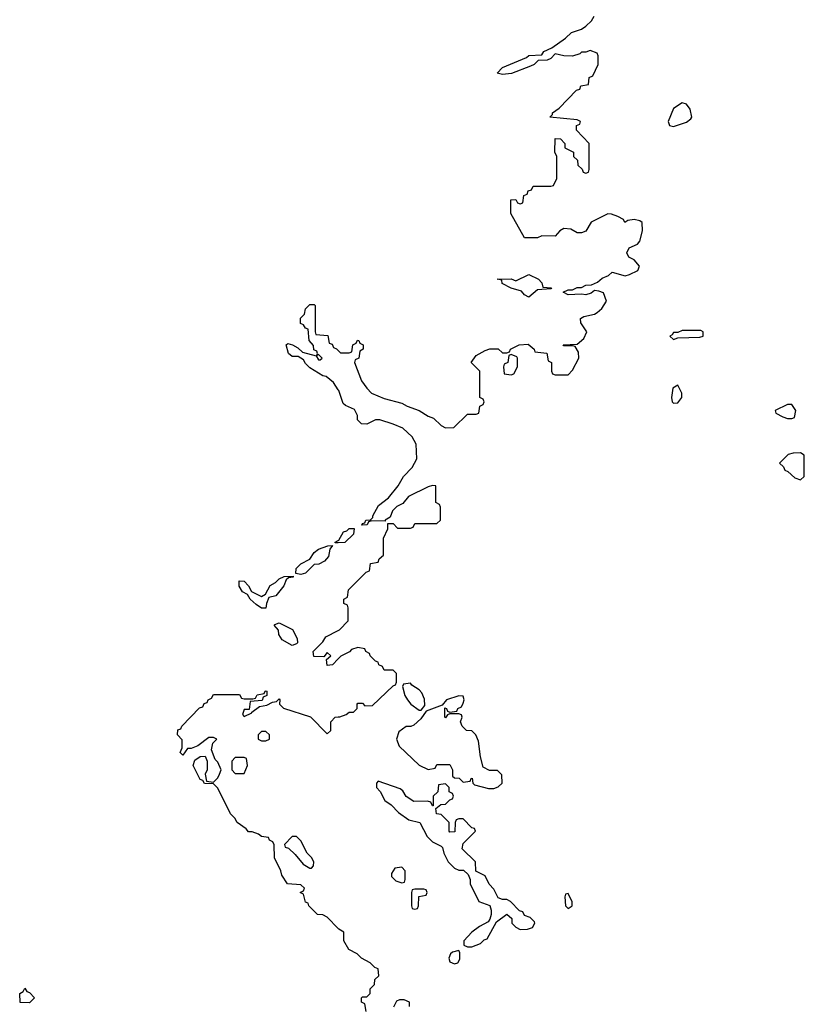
# Model space of a CAD drawing. Header units: inches. Extents: x 2221774 to 2440637, y 201306 to 357559.
# Tile 126 of 245: x 2308546 to 2312127, y 323720 to 328214. Entities that reach past the tile are written whole.
import ezdxf

# ---------------------------------------------------------------- set-up
doc = ezdxf.new("R2010")
doc.units = ezdxf.units.IN
doc.header["$MEASUREMENT"] = 0
doc.layers.add('C3302', color=7, linetype='Continuous')
doc.layers.add('C3312', color=7, linetype='Continuous')

msp = doc.modelspace()

# ---------------------------------------------------------------- linework, layer by layer
at = {"layer": 'C3302', "color": 5, "elevation": 60}
for points in [[(2310000, 326525), (2309978, 326558), (2309945.2, 326585.2), (2309930, 326589.2), (2309870, 326626), (2309850, 326645.2), (2309842, 326662), (2309816.5, 326676.5), (2309790, 326677), (2309772.7, 326690), (2309762, 326730), (2309770, 326736), (2309790.6, 326730.6), (2309816.3, 326716.3), (2309836.9, 326696.9), (2309899.6, 326679.6), (2309910, 326662), (2309918, 326662), (2309926, 326670), (2309910, 326686), (2309902, 326682), (2309906, 326690), (2309902, 326702), (2309888, 326708), (2309887.3, 326727.3), (2309868, 326750), (2309862, 326802), (2309850, 326806), (2309842, 326822), (2309828.4, 326828.4), (2309828.4, 326851.6), (2309846, 326870), (2309850, 326894), (2309870, 326914), (2309890, 326914), (2309894, 326910), (2309894, 326790), (2309898, 326778), (2309952.7, 326772.7), (2309958, 326738), (2309972.7, 326732.7), (2309978, 326718), (2309992.7, 326712.7), (2310000, 326704.8)], [(2310000, 325826.6), (2309986, 325826), (2309986, 325830), (2310000, 325837)], [(2310000, 325296.6), (2309974, 325270), (2309950, 325266), (2309946, 325294), (2309966, 325310), (2309950, 325326), (2309934, 325306), (2309888, 325308), (2309886, 325330), (2309930, 325374), (2309943.1, 325396.9), (2310000, 325426.8)], [(2310000, 324066.4), (2309950, 324118), (2309930, 324128), (2309906, 324130), (2309866, 324170), (2309862, 324182), (2309850, 324186), (2309842, 324222), (2309826, 324230), (2309842, 324238), (2309846, 324250), (2309830, 324266), (2309768, 324270), (2309742, 324310), (2309738, 324330), (2309708.9, 324388.9), (2309707.3, 324447.3), (2309702, 324462), (2309686, 324470), (2309682, 324482), (2309650, 324486), (2309636.4, 324496.4), (2309607.3, 324507.3), (2309590, 324508), (2309580.4, 324520.4), (2309538, 324550), (2309528, 324570), (2309508, 324590), (2309450, 324706), (2309430, 324726), (2309390, 324728), (2309382, 324742), (2309370, 324746), (2309338, 324810), (2309345.6, 324834.4), (2309370, 324851.3), (2309392, 324852), (2309402, 324830), (2309402, 324790), (2309392, 324770), (2309398, 324738), (2309430, 324734), (2309450, 324754), (2309458, 324770), (2309466, 324790), (2309450, 324826), (2309438, 324838), (2309422, 324882), (2309428, 324912), (2309446, 324930), (2309430, 324938), (2309410, 324938), (2309359.8, 324900.2), (2309328, 324888), (2309312, 324888), (2309290, 324858), (2309278, 324870), (2309288, 324890), (2309287.3, 324927.3), (2309266, 324950), (2309267.3, 324972.7), (2309282, 324978), (2309286, 324990), (2309367.3, 325072.7), (2309382, 325078), (2309387.3, 325092.7), (2309402, 325098), (2309406, 325110), (2309422, 325118), (2309430, 325134), (2309550, 325134), (2309558, 325118), (2309570, 325114), (2309610, 325114), (2309622, 325118), (2309630, 325132), (2309662, 325138), (2309666, 325150), (2309671.1, 325151.1), (2309674, 325150), (2309674, 325130), (2309658, 325122), (2309652.7, 325107.3), (2309598, 325102), (2309594, 325066), (2309570, 325066), (2309563.6, 325043.6), (2309570, 325034), (2309606, 325050), (2309606, 325054), (2309640.4, 325079.6), (2309674.6, 325085.4), (2309700.4, 325099.6), (2309718, 325102), (2309730, 325114), (2309734, 325110), (2309732, 325090), (2309750, 325072), (2309872.7, 325032.7), (2309950, 324954), (2309966, 324970), (2309966, 325010), (2309986, 325030), (2310000, 325031.7)]]:
    msp.add_lwpolyline(points, dxfattribs=at)
for points in [[(2309830, 325682), (2309806, 325686), (2309808, 325710), (2309829.1, 325730.9), (2309870, 325752), (2309890, 325782), (2309910, 325798), (2309952.7, 325812.7), (2309974, 325814), (2309962, 325798), (2309955.3, 325764.7), (2309936.9, 325743.1), (2309911.6, 325728.4), (2309890, 325728), (2309850, 325688.7)], [(2309670, 325528), (2309650, 325528.7), (2309624.7, 325544.7), (2309598, 325570), (2309586, 325590), (2309563.1, 325603.1), (2309548.4, 325628.4), (2309547.3, 325652.7), (2309570, 325652), (2309590.9, 325630.9), (2309603.6, 325603.6), (2309650, 325582), (2309668.4, 325591.6), (2309690, 325632), (2309714, 325646), (2309730, 325662), (2309752.7, 325672.7), (2309794, 325674), (2309794, 325670), (2309772.7, 325667.3), (2309762, 325658), (2309752, 325630), (2309714.8, 325585.2), (2309683.6, 325576.4), (2309672, 325550)], [(2309790, 325358), (2309744, 325384), (2309728.4, 325408.4), (2309727.3, 325427.3), (2309708, 325450), (2309710, 325454), (2309730, 325462), (2309791.1, 325431.1), (2309812, 325390), (2309814, 325370), (2309810, 325366)], [(2309670, 324966), (2309650, 324966), (2309634, 324950), (2309634, 324930), (2309650, 324922), (2309670, 324922), (2309686, 324930), (2309686, 324950)], [(2309570, 324846), (2309530, 324846), (2309514, 324830), (2309514, 324790), (2309530, 324774), (2309570, 324774), (2309586, 324810), (2309582, 324842)], [(2309810, 324486), (2309790, 324486), (2309754, 324450), (2309758, 324438), (2309772.7, 324432.7), (2309803.6, 324403.6), (2309839.6, 324359.6), (2309870, 324342), (2309878, 324342), (2309887.3, 324352.7), (2309888, 324370), (2309878, 324390), (2309858, 324410), (2309830, 324466)], [(2308590, 323726), (2308548.4, 323728.4), (2308546, 323770), (2308562, 323778), (2308570, 323794), (2308578, 323778), (2308590, 323774), (2308614, 323750)]]:
    msp.add_lwpolyline(points, close=True, dxfattribs=at)
at = {"layer": 'C3312', "color": 5, "elevation": 60}
for points in [[(2310000, 326704.8), (2310010, 326694), (2310050, 326694), (2310062, 326698), (2310066, 326730), (2310082, 326738), (2310088, 326752), (2310094, 326750), (2310098, 326738), (2310114, 326730), (2310114, 326710), (2310098, 326702), (2310094, 326670), (2310078, 326662), (2310074, 326650), (2310106.4, 326566.4), (2310130, 326532), (2310152, 326510), (2310210, 326486), (2310290, 326464.7), (2310314, 326450), (2310370, 326431.3), (2310410, 326404.7), (2310435.3, 326395.3), (2310470, 326362), (2310490, 326352), (2310527.3, 326352.7), (2310590, 326414), (2310630, 326414), (2310642, 326418), (2310646, 326450), (2310662, 326458), (2310666, 326470), (2310662, 326482), (2310646, 326490), (2310646, 326610), (2310606, 326650), (2310630, 326682), (2310670, 326704.7), (2310691.6, 326711.6), (2310730, 326712), (2310750, 326694), (2310770, 326694), (2310782, 326698), (2310786, 326710), (2310826, 326730), (2310867.3, 326732.7), (2310894, 326710), (2310898, 326698), (2310952.7, 326692.7), (2310958, 326658), (2310974, 326650), (2310974, 326610), (2310978, 326598), (2310990, 326594), (2311050, 326594), (2311070, 326614), (2311098, 326670), (2311096.4, 326696.4), (2311082, 326722), (2311070, 326726), (2311030, 326726), (2311026, 326730), (2311090, 326734), (2311120.4, 326759.6), (2311135.3, 326790), (2311108, 326830), (2311106, 326850), (2311120.4, 326859.6), (2311170, 326870.8), (2311181.5, 326878.5), (2311203.7, 326896.3), (2311224, 326930), (2311210, 326968), (2311190, 326975.3), (2311170, 326978), (2311154.4, 326965.6), (2311130, 326958), (2311110, 326962), (2311050, 326958), (2311026, 326970), (2311050, 326982), (2311070, 326982), (2311090, 326991.3), (2311110, 326992), (2311130, 327002), (2311156.4, 327003.6), (2311183.1, 327016.9), (2311204.7, 327035.3), (2311233.6, 327046.4), (2311250, 327062), (2311310, 327046), (2311330, 327051), (2311368, 327070), (2311375.3, 327090), (2311350, 327118), (2311326, 327130), (2311318, 327150), (2311327.3, 327172.7), (2311366, 327190), (2311376.4, 327203.6), (2311388.7, 327250), (2311388, 327288), (2311376.4, 327296.4), (2311350, 327302), (2311322, 327298), (2311308.4, 327288.4), (2311302, 327302), (2311276.4, 327316.4), (2311247.3, 327327.3), (2311230, 327328), (2311154, 327290), (2311130.7, 327249.3), (2311110, 327242), (2311090, 327242), (2311062, 327258), (2311030, 327262), (2311012, 327250), (2310990, 327226), (2310930, 327228), (2310910, 327218), (2310850, 327218), (2310788, 327330), (2310787.3, 327392.7), (2310810, 327394), (2310818, 327378), (2310830, 327374), (2310842, 327378), (2310847.3, 327412.7), (2310862, 327418), (2310867.3, 327432.7), (2310882, 327438), (2310890, 327454), (2310970, 327454), (2310982, 327458), (2310998, 327490), (2310998, 327590), (2310988, 327610), (2310990, 327672), (2311014, 327670), (2311034, 327650), (2311034, 327630), (2311074, 327610), (2311074, 327590), (2311092.7, 327572.7), (2311094, 327550), (2311112.7, 327532.7), (2311118, 327518), (2311130, 327514), (2311142, 327518), (2311146, 327530), (2311146, 327650), (2311088, 327710), (2311088, 327732), (2311102, 327738), (2311106, 327750), (2311090, 327758), (2310966, 327770), (2310978, 327782), (2310978, 327790), (2311008, 327810), (2311087.3, 327892.7), (2311102, 327898), (2311107.3, 327912.7), (2311142, 327918), (2311146, 327950), (2311162, 327958), (2311186, 328010), (2311186, 328050), (2311182, 328062), (2311150, 328073.2), (2311130, 328066), (2311110, 328066), (2311102, 328058), (2311070, 328048), (2311030, 328049), (2310990, 328058), (2310970, 328038), (2310954, 328030), (2310912, 328028), (2310894, 328010), (2310878, 328002), (2310791.1, 327968.9), (2310750, 327964), (2310726, 327970), (2310750, 327996), (2310858.6, 328041.4), (2310870, 328050.8), (2310930, 328054), (2310938, 328070), (2310974.6, 328085.4), (2311038, 328130), (2311064.7, 328155.3), (2311110, 328171.3), (2311130, 328184.7), (2311155.3, 328210), (2311168, 328230)], [(2310000, 325426.8), (2310006, 325430), (2310046, 325470), (2310046, 325530), (2310042, 325542), (2310026, 325550), (2310026, 325570), (2310042, 325578), (2310047.3, 325612.7), (2310127.3, 325692.7), (2310142, 325698), (2310147.3, 325732.7), (2310182, 325738), (2310187.3, 325752.7), (2310206, 325770), (2310207.3, 325847.3), (2310226, 325890), (2310226, 325914), (2310250, 325914), (2310270, 325894), (2310330, 325894), (2310342, 325898), (2310350, 325914), (2310450, 325914), (2310466, 325930), (2310466, 325990), (2310462, 326002), (2310446, 326010), (2310446, 326086), (2310430, 326088), (2310410, 326082), (2310321.4, 326038.6), (2310294.4, 326005.6), (2310267.3, 325992.7), (2310247.1, 325972.9), (2310236.9, 325943.1), (2310214, 325930), (2310214, 325926), (2310152.7, 325927.3), (2310138, 325922), (2310131.6, 325908.4), (2310107.3, 325907.3), (2310110, 325914), (2310122, 325918), (2310126, 325930), (2310148, 325932), (2310158, 325942), (2310158, 325950), (2310183.2, 325996.8), (2310230, 326032), (2310273.6, 326086.4), (2310298, 326130), (2310338, 326170), (2310358, 326210), (2310356.4, 326276.4), (2310338, 326310), (2310295.3, 326350), (2310250, 326368.7), (2310190, 326388.7), (2310170, 326388), (2310130, 326368), (2310106, 326370), (2310088.4, 326388.4), (2310087.3, 326407.3), (2310074.6, 326434.6), (2310033.2, 326453.2), (2310022.7, 326462.7), (2310002, 326522), (2310000, 326525)], [(2310000, 325837), (2310002, 325838), (2310024, 325876), (2310039, 325881), (2310050, 325891.3), (2310072, 325892), (2310070, 325866), (2310030, 325828), (2310000, 325826.6)], [(2310000, 325031.7), (2310007.3, 325032.7), (2310036.4, 325043.6), (2310050, 325054), (2310070, 325054), (2310086, 325070), (2310086, 325090), (2310090, 325094), (2310110, 325094), (2310122, 325082), (2310156.4, 325083.6), (2310250, 325174), (2310262, 325178), (2310266, 325190), (2310266, 325230), (2310250, 325246), (2310210, 325246), (2310202, 325262), (2310186, 325270), (2310182, 325282), (2310170, 325286), (2310146, 325310), (2310142, 325322), (2310126, 325330), (2310122, 325342), (2310090, 325348), (2310061, 325339), (2310050.9, 325329.1), (2310011.6, 325308.4), (2310000, 325296.6)], [(2310127.3, 323687.3), (2310122, 323722), (2310106, 323730), (2310106, 323750), (2310110, 323754), (2310130, 323754), (2310146, 323770), (2310146, 323790), (2310166, 323810), (2310167.3, 323832.7), (2310186, 323850), (2310182, 323882), (2310167.3, 323887.3), (2310146, 323910), (2310106, 323930), (2310086, 323950), (2310048, 323970), (2310026, 324010), (2310026, 324050), (2310003.1, 324063.1), (2310000, 324066.4)], [(2310326, 323710), (2310326, 323730), (2310300.4, 323740.4), (2310279.6, 323740.4), (2310265.4, 323734.6), (2310252.7, 323707.3)]]:
    msp.add_lwpolyline(points, dxfattribs=at)
for points in [[(2311570, 327835.3), (2311530.7, 327809.3), (2311506, 327750), (2311511.6, 327731.6), (2311530, 327726.8), (2311590, 327746), (2311610, 327762), (2311613.2, 327770), (2311606.3, 327806.3), (2311590, 327829)], [(2310870, 326948), (2310850, 326958), (2310836, 326976), (2310790, 326989), (2310748, 327010), (2310746, 327026), (2310726, 327030), (2310790, 327032), (2310810, 327022), (2310870, 327052), (2310914, 327030), (2310930, 327014), (2310934, 326994), (2310974, 326990), (2310970, 326986), (2310910, 326982)], [(2311655.3, 326795.3), (2311570, 326795.3), (2311550, 326786), (2311530, 326786), (2311524.7, 326775.3), (2311514, 326770), (2311530, 326754), (2311550, 326762), (2311650, 326764.7), (2311666, 326770), (2311666, 326790)], [(2310790, 326686), (2310778, 326682), (2310774, 326650), (2310758, 326642), (2310754, 326630), (2310758, 326598), (2310790, 326594), (2310802, 326598), (2310818, 326630), (2310818, 326670), (2310815.3, 326675.3)], [(2311550, 326546), (2311527.1, 326532.9), (2311521, 326490), (2311524.7, 326470), (2311530, 326464.7), (2311550, 326466), (2311568, 326490), (2311568, 326510)], [(2312070, 326458), (2312050, 326458), (2311994, 326430), (2311998, 326418), (2312030, 326402), (2312050, 326394), (2312070, 326394), (2312082, 326398), (2312088, 326430)], [(2312110, 326238), (2312076.4, 326236.4), (2312054, 326230), (2312014, 326190), (2312032.7, 326172.7), (2312038, 326158), (2312052.7, 326152.7), (2312083.6, 326123.6), (2312110, 326114), (2312126, 326130), (2312127.3, 326227.3)], [(2310330, 325186), (2310298, 325182), (2310294, 325170), (2310304.7, 325130), (2310316, 325110), (2310331.3, 325090), (2310370, 325062), (2310378, 325062), (2310395.3, 325084.7), (2310393.6, 325113.6), (2310382, 325142), (2310370, 325155.3), (2310336.4, 325176.4)], [(2310550, 325128), (2310494, 325110), (2310474, 325086), (2310402, 325058), (2310376.9, 325023.1), (2310345.4, 324994.6), (2310331.3, 324988.7), (2310310, 324988.7), (2310276, 324964), (2310266, 324930), (2310278, 324898), (2310370, 324812), (2310410, 324792), (2310442, 324798), (2310450, 324814), (2310510, 324814), (2310522, 324790), (2310522, 324762), (2310530, 324754), (2310551.6, 324751.6), (2310570, 324734), (2310602, 324738), (2310606, 324750), (2310611.6, 324751.6), (2310614, 324730), (2310622, 324722), (2310685.4, 324705.4), (2310710, 324704.7), (2310730, 324712), (2310748, 324730), (2310747.3, 324767.3), (2310727.3, 324787.3), (2310690, 324788), (2310662, 324802), (2310648.9, 324848.9), (2310640.4, 324920.4), (2310628, 324950), (2310610, 324968), (2310586, 324970), (2310566, 324990), (2310558, 325010), (2310566, 325030), (2310562, 325042), (2310550, 325046), (2310510, 325046), (2310498, 325042), (2310490, 325028), (2310486, 325030), (2310486, 325074), (2310494, 325070), (2310498, 325058), (2310510, 325054), (2310542, 325058), (2310546, 325070), (2310562, 325078), (2310570, 325094), (2310575.3, 325110), (2310570, 325126)], [(2310182, 324738), (2310174, 324730), (2310174, 324710), (2310191.6, 324691.6), (2310212, 324650), (2310242, 324630), (2310275.3, 324595.3), (2310322, 324562), (2310372, 324550), (2310405.4, 324485.4), (2310430, 324462), (2310470, 324442), (2310475.3, 324435.3), (2310482, 324410), (2310502, 324370), (2310530, 324342), (2310550, 324332), (2310571.6, 324331.6), (2310592.7, 324312.7), (2310602, 324290), (2310602, 324270), (2310642, 324190), (2310691.3, 324171.3), (2310698, 324150), (2310698, 324130), (2310692, 324108), (2310683.6, 324096.4), (2310644.5, 324075.5), (2310610, 324048.7), (2310574, 324010), (2310574, 323990), (2310590, 323982), (2310610, 323982), (2310650, 323998), (2310666.3, 324013.7), (2310680.4, 324019.6), (2310723.1, 324096.9), (2310770, 324132), (2310792, 324112), (2310792, 324090), (2310810, 324072), (2310830, 324062), (2310863.6, 324063.6), (2310886, 324070), (2310898, 324090), (2310896.4, 324096.4), (2310876.4, 324116.4), (2310850, 324126), (2310842, 324142), (2310827.3, 324147.3), (2310786, 324190), (2310770, 324198), (2310750, 324198), (2310730, 324206), (2310710, 324246), (2310688.4, 324268.4), (2310670, 324306), (2310627.3, 324327.3), (2310626, 324370), (2310566, 324430), (2310570, 324454), (2310626, 324510), (2310622, 324522), (2310610, 324526), (2310570, 324566), (2310550, 324566), (2310538, 324562), (2310534, 324550), (2310532.7, 324507.3), (2310510, 324506), (2310506, 324510), (2310506, 324550), (2310470, 324586), (2310448, 324590), (2310446, 324614), (2310468, 324632), (2310490, 324634), (2310510, 324654), (2310522, 324658), (2310526, 324670), (2310522, 324682), (2310506, 324690), (2310506, 324710), (2310490, 324726), (2310458, 324722), (2310454, 324690), (2310434, 324670), (2310434, 324626), (2310430, 324626), (2310422, 324642), (2310407.3, 324647.3), (2310345.6, 324645.6), (2310309.3, 324669.3), (2310294.6, 324694.6), (2310283.1, 324703.1)], [(2310290, 324346), (2310258, 324342), (2310243.6, 324316.4), (2310243.6, 324303.6), (2310263.6, 324283.6), (2310290, 324274), (2310302, 324278), (2310306, 324290), (2310306, 324330)], [(2310390, 324246), (2310350, 324246), (2310338, 324242), (2310334, 324230), (2310334, 324170), (2310338, 324158), (2310350, 324154), (2310362, 324158), (2310366, 324170), (2310367.3, 324212.7), (2310402, 324218), (2310406, 324230), (2310402, 324242)], [(2311050, 324226), (2311038, 324222), (2311034, 324210), (2311038, 324170), (2311050, 324158), (2311068, 324170), (2311067.3, 324187.3)], [(2310550, 323966), (2310522, 323958), (2310512, 323950), (2310504.7, 323930), (2310510, 323914), (2310530, 323904.7), (2310546, 323910), (2310554.6, 323925.4), (2310555.3, 323955.3)]]:
    msp.add_lwpolyline(points, close=True, dxfattribs=at)

doc.saveas('drawing.dxf')
